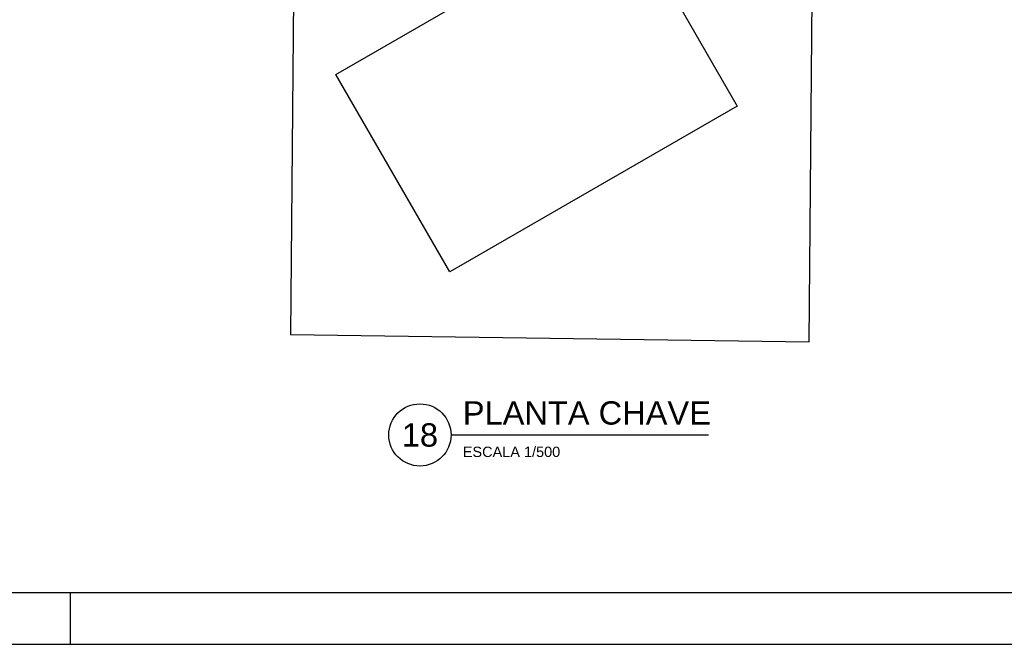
# Model space of a CAD drawing. Header units: millimetres. Extents: x -80 to 444, y 0 to 170.
# Tile 5 of 133: x 46 to 65, y 0 to 12. Entities that reach past the tile are written whole.
import ezdxf
from ezdxf.enums import TextEntityAlignment as Align

# ---------------------------------------------------------------- set-up
doc = ezdxf.new("R2010")
doc.units = ezdxf.units.MM
doc.layers.add('ARQ-HTC', color=9, linetype='Continuous')
doc.styles.add('GULIM', font='txt')
doc.styles.get("Standard").update_dxf_attribs({"font": 'arial.ttf'})
doc.dimstyles.new('GULIM-50', dxfattribs={"dimtxt": 0.2, "dimasz": 0.1, "dimexe": 0.3, "dimexo": 0, "dimgap": 0.025, "dimtad": 1, "dimdec": 1, "dimlfac": 50, "dimzin": 12, "dimdsep": 46, "dimtxsty": 'GULIM', "dimblk": 'OPEN30', "dimcen": 0, "dimclrd": 152, "dimclre": 152, "dimclrt": 152, "dimaunit": 1, "dimadec": 0, "dimazin": 0, "dimtfac": 1.875, "dimtdec": 1, "dimtmove": 2, "dimatfit": 3, "dimldrblk": 'OPEN30', "dimfxl": 0, "dimtolj": 1, "dimtzin": 12, "dimlwd": -1, "dimarcsym": 0})

# ---------------------------------------------------------------- blocks, each defined once
blk = doc.blocks.new('_Open30')
at = {"color": 0, "linetype": 'ByBlock', "lineweight": -2}
for p, q in [((-1, 0.27), (0, 0)), ((0, 0), (-1, -0.27)), ((0, 0), (-1, 0))]:
    blk.add_line(p, q, dxfattribs=at)
blk = doc.blocks.new('*D12')
at = {"color": 152, "lineweight": -2, "transparency": 16777216}
blk.add_line((63.289, 26.917), (63.687, 26.818), dxfattribs=at)
at = {"color": 152, "transparency": 16777216}
blk.add_arc((61.532, 27.355), 1.921, 272.4816, 343.0178, dxfattribs=at)
at = {"layer": 'Defpoints', "color": 0, "transparency": 16777216}
for p in [(60.572, 27.594), (62.319, 27.159), (61.519, 25.846), (62.344, 25.614), (61.344, 5.835)]:
    blk.add_point(p, dxfattribs=at)
at = {"color": 152, "transparency": 16777216, "xscale": 0.1, "yscale": 0.1, "zscale": 0.1}
for p, rotation in [((63.396, 26.89), 74.50887959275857), ((61.515, 25.434), 180.9904743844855)]:
    blk.add_blockref('_Open30', p, dxfattribs=dict(at, rotation=rotation))
at = {"color": 152, "transparency": 16777216, "insert": (62.63, 25.937), "char_height": 0.2, "attachment_point": 5, "rotation": 37.7497, "style": 'GULIM'}
blk.add_mtext('\\A1;77°', dxfattribs=at)

msp = doc.modelspace()

# ---------------------------------------------------------------- linework, layer by layer
at = {"color": 2}
msp.add_line((54.4385, 4.0401), (59.405, 4.0401), dxfattribs=at)
at = {"color": 1}
msp.add_line((47.1, 0), (47.1, 1), dxfattribs=at)
at = {"color": 2}
msp.add_lwpolyline([(0, 59.4), (0, 0), (84.1, 0), (84.1, 59.4)], close=True, dxfattribs=at)
at = {"color": 6}
msp.add_lwpolyline([(2.5, 58.4), (2.5, 1), (83.1, 1), (83.1, 58.4)], close=True, dxfattribs=at)
at = {"color": 2}
msp.add_circle((53.8385, 4.0401), 0.6, dxfattribs=at)
at = {"layer": 'ARQ-HTC', "color": 1, "linetype": 'Continuous'}
for p, q in [((51.5188, 25.9193), (51.3445, 5.979)), ((61.3437, 5.8349), (61.5185, 25.8462)), ((52.2177, 10.9952), (57.7598, 14.196)), ((57.7598, 14.196), (59.9604, 10.3859)), ((54.4183, 7.185), (52.2177, 10.9952)), ((59.9604, 10.3859), (54.4183, 7.185)), ((51.3445, 5.979), (61.3437, 5.8349))]:
    msp.add_line(p, q, dxfattribs=at)

# ---------------------------------------------------------------- texts
at = {"color": 6}
msp.add_text('PLANTA CHAVE', height=0.45, dxfattribs=at).set_placement((54.6655, 4.2401))
msp.add_text('18', height=0.45, dxfattribs=at).set_placement((53.8385, 4.0401), align=Align.MIDDLE)
at = {"color": 2}
msp.add_text('ESCALA 1/500', height=0.2, dxfattribs=at).set_placement((54.6655, 3.6145))

# ---------------------------------------------------------------- dimensions: what is measured, and where the dimension line sits
dim = msp.add_angular_dim_2l(base=(62.3437, 25.6136), line1=((62.3189, 27.1588), (60.5724, 27.5942)), line2=((61.3437, 5.8349), (61.5185, 25.8462)), dimstyle='GULIM-50', override={"dimexo": 1, "dimse1": 0, "dimse2": 0})
dim.commit()
dim.dimension.update_dxf_attribs({"geometry": '*D12', "text_midpoint": (62.63, 25.9366)})

doc.saveas('drawing.dxf')
